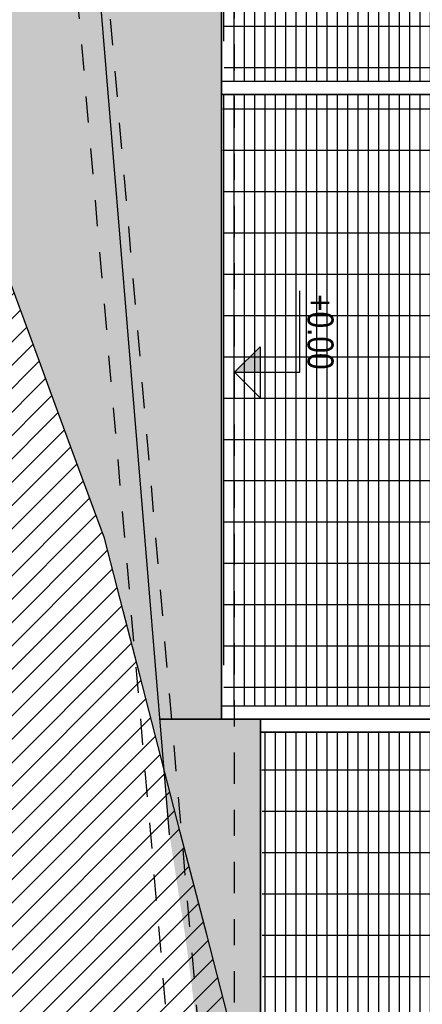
# Model space of a CAD drawing. Header units: millimetres. Extents: x 4617 to 4884, y 1258 to 1784.
# Tile 254 of 256: x 4716.81 to 4718.35, y 1750 to 1753.79. Entities that reach past the tile are written whole.
import ezdxf
from ezdxf.enums import TextEntityAlignment as Align

# ---------------------------------------------------------------- set-up
doc = ezdxf.new("R2010")
doc.units = ezdxf.units.MM
doc.header["$LTSCALE"] = 0.4
doc.set_wipeout_variables(frame=1)
doc.linetypes.add('DASHDOT', pattern=[1, 0.5, -0.25, 0, -0.25])
doc.linetypes.add('RAYITAS', pattern=[0.375, 0.25, -0.125])
for name, color, linetype in [('00 AC - ABERTURAS ALUMINIO - HATCH', 254, 'Continuous'), ('00 AC - HERRERÍA', 4, 'Continuous'), ('00 AC - SUELO', 1, 'Continuous'), ('00 AC - SUELO HATCH', 253, 'Continuous'), ('200', 6, 'Continuous'), ('200cotas50', 1, 'Continuous'), ('Hatch Ladrillo Visto', 32, 'Continuous')]:
    doc.layers.add(name, color=color, linetype=linetype)
doc.layers.add('A_PAVIMENTO EXT_', color=254, linetype='Continuous', lineweight=9)
doc.styles.add('ARIAL NARROW', font='ARIALN.TTF')
pattern_1 = [(5.308602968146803e-14, (-0.04998591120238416, 1.049999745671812), (-1.521919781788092e-18, 0.0396875), []), (90, (-0.04998591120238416, 1.049999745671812), (-0.15875, 3.632954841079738e-18), [])]

# ---------------------------------------------------------------- blocks, each defined once
blk = doc.blocks.new('Nivel corte')
at = {"color": 0}
for p, q in [((1.224646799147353e-17, 0.2), (0.25, 0.2)), ((0, 0), (1.224646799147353e-17, 0.2)), ((0.07838367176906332, 0.07838367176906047), (-0.07838367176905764, 0.07838367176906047)), ((0, 0), (-0.07838367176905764, 0.07838367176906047)), ((0, 0), (0.07838367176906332, 0.07838367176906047))]:
    blk.add_line(p, q, dxfattribs=at)
blk.add_solid([(0, 0), (0.07838367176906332, 0.07838367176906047), (0, 0.07838367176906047), (0.07838367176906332, 0.07838367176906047)], dxfattribs=at)
at = {"color": 0, "style": 'ARIAL NARROW', "flags": 4}
blk.add_attdef('NIVEL', text='', height=0.08, dxfattribs=at).set_placement((0.125, 0.2), align=Align.BOTTOM_CENTER)
blk = doc.blocks.new('A$C1DC561F4')
at = {"color": 2}
blk.add_wipeout([(1.9232381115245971, 9.615853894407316), (1.32772418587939, 9.615853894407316), (-1.4049706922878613, 7.883531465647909), (-1.4049706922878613, 7.871409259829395), (1.3308214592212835, 9.605853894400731), (1.9232381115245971, 9.605853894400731)], dxfattribs=at)
blk.add_wipeout([(1.9232381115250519, 8.975853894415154), (1.5281756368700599, 8.975853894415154), (-1.404970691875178, 7.125887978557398), (-1.404970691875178, 7.113765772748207), (1.5312729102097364, 8.965853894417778), (1.9232381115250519, 8.965853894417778)], dxfattribs=at)
blk.add_wipeout([(1.268004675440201, 9.815853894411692), (-1.554970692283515, 8.025547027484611), (-1.5279165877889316, 7.982887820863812), (1.283491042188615, 9.765853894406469), (6.943393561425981, 9.765853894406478), (6.943393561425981, 9.815853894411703)], dxfattribs=at)
blk = doc.blocks.new('murete')
blk.add_wipeout([(-1.5422822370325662e-06, 3.260001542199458), (3.0799984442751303, 3.2600015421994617), (3.0799984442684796, 1.999000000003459), (2.799998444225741, 1.9989999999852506), (2.799998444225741, 1.8189999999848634), (2.5199984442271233, 1.8190000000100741), (2.519998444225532, 1.6380000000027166), (2.2399984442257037, 1.6380000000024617), (2.2399984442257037, 1.456000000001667), (1.9599984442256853, 1.4560000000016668), (1.9599984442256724, 1.2740000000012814), (1.6799984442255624, 1.274000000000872), (1.6799984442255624, 1.0920000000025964), (1.3999984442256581, 1.0920000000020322), (1.3999984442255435, 0.9100000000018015), (1.1199984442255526, 0.9100000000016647), (1.1199984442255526, 0.728000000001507), (0.839998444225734, 0.728000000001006), (0.8399984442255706, 0.5460000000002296), (0.5599984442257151, 0.5460000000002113), (0.5599984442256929, 0.3640000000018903), (0.2799984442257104, 0.36400000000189), (0.2799984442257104, 0.18200000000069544), (-1.5557741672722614e-06, 0.18200000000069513)]).dxf.layer = '00 AC - ABERTURAS ALUMINIO - HATCH'
at = {"layer": 'Hatch Ladrillo Visto'}
h = blk.add_hatch(dxfattribs=at)
h.set_pattern_fill('_USER', color=256, scale=0.05, angle=180, pattern_type=0)
h.set_pattern_definition([(90, (1682.274166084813, -4649.864383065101), (-0.05, 1.722546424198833e-17), [])])
h.paths.add_polyline_path([(3.079901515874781, 3.260001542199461), (-9.84705991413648e-05, 3.260001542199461), (-9.847164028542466e-05, 3.010001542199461), (3.079901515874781, 3.010001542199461)])
h = blk.add_hatch(dxfattribs=at)
h.set_pattern_fill('_USER', color=256, scale=0.05, angle=90.00000000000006, pattern_type=0)
h.set_pattern_definition([(5.308602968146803e-14, (1682.274166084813, -4649.864383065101), (1.416384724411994e-17, 0.05), [])])
h.paths.add_polyline_path([(2.799998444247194, 1.998999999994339), (3.079998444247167, 1.998999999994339), (3.079901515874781, 2.160001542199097), (3.079901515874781, 3.010001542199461), (-9.847164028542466e-05, 3.010001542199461), (-1.555399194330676e-06, 0.1820000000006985), (0.2799984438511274, 0.1820000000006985), (0.2799984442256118, 0.364000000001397), (0.5599984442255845, 0.364000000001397), (0.5599015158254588, 0.5460000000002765), (0.8399015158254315, 0.5460000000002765), (0.8399015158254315, 0.728000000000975), (1.119901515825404, 0.728000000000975), (1.119998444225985, 0.9100000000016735), (1.399998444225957, 0.9100000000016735), (1.399901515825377, 1.092000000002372), (1.67990151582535, 1.092000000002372), (1.67999844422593, 1.274000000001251), (1.959998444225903, 1.274000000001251), (1.959998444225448, 1.45600000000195), (2.239998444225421, 1.45600000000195), (2.239998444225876, 1.638000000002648), (2.519998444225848, 1.638000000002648), (2.519901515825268, 1.819000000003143), (2.79990151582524, 1.819000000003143)])
at = {"layer": '00 AC - ABERTURAS ALUMINIO - HATCH'}
for points in [[(-1.542198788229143e-06, 1.542199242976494e-06), (-1.542198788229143e-06, 3.260001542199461), (3.079998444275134, 3.260001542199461), (3.079998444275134, 2.160001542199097)], [(-1.542198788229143e-06, 3.010001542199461), (3.079998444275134, 3.010001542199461)]]:
    blk.add_lwpolyline(points, dxfattribs=at)
blk = doc.blocks.new('reja perimetral bajada')
at = {"layer": '00 AC - HERRERÍA'}
h = blk.add_hatch(dxfattribs=at)
h.set_pattern_fill('GRATE', color=253, scale=0.05, angle=90.00000000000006, double=1)
h.set_pattern_definition(pattern_1)
h.paths.add_polyline_path([(14.67464269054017, 0.9593365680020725), (12.37464269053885, 0.9546682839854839), (12.37464269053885, 3.047665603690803), (14.67464269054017, 3.052333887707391)])
h = blk.add_hatch(dxfattribs=at)
h.set_pattern_fill('GRATE', color=253, scale=0.05, angle=90.00000000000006, double=1)
h.set_pattern_definition(pattern_1)
h.paths.add_polyline_path([(9.874642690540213, 0.8093365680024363), (7.574642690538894, 0.8046682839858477), (7.574642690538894, 2.897665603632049), (9.874642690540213, 2.902333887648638)])
h = blk.add_hatch(dxfattribs=at)
h.set_pattern_fill('GRATE', color=253, scale=0.05, angle=90.00000000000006, double=1)
h.set_pattern_definition(pattern_1)
h.paths.add_polyline_path([(12.27465677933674, 0.8093365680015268), (9.924642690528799, 0.8046682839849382), (9.924642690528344, 2.897665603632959), (12.27465677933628, 2.902333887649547)])
at = {"layer": '00 AC - ABERTURAS ALUMINIO - HATCH'}
for points in [[(12.32465677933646, 0.9499997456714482), (12.37465677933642, 0.9499997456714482), (12.37465677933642, 3.049999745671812), (12.32465677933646, 3.049999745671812)], [(9.874656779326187, 0.799999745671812), (9.924656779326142, 0.799999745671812), (9.924656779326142, 2.899999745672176), (9.874656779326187, 2.899999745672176)], [(12.27465677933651, 0.799999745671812), (12.32465677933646, 0.799999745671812), (12.32465677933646, 2.899999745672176), (12.27465677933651, 2.899999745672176)]]:
    blk.add_lwpolyline(points, close=True, dxfattribs=at)
blk.add_lwpolyline([(33.92464269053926, 2.449999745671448), (31.52464269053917, 2.449999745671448), (31.52464269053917, 2.24999974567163), (26.72464269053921, 2.24999974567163), (26.72464269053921, 1.949999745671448), (24.32464269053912, 1.949999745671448), (24.32464269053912, 1.74999974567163), (21.92464269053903, 1.74999974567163), (21.92464269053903, 1.449999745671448), (17.12464269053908, 1.449999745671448), (17.12464269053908, 1.149999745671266), (14.72464269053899, 1.149999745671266), (14.72464269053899, 0.9499997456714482), (12.32464269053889, 0.9499997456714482), (12.32464269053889, 0.799999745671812), (7.52464269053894, 0.799999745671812), (7.52464269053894, 0.5999997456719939), (5.124642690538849, 0.5999997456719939), (5.124642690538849, 0.299999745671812), (2.724642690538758, 0.299999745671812), (2.724642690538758, -2.543283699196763e-07), (-0.04998591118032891, -2.543283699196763e-07)], dxfattribs=at)
at = {"layer": '00 AC - HERRERÍA', "color": 253}
for p, q in [((12.32464269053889, 2.709336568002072), (12.32464269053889, 0.9499999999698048)), ((12.37464269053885, 2.709336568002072), (12.37464269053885, 0.9499999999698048)), ((9.874642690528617, 2.559336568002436), (9.874642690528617, 0.7999999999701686)), ((9.924642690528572, 2.559336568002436), (9.924642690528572, 0.7999999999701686))]:
    blk.add_line(p, q, dxfattribs=at)
at = {"layer": '00 AC - SUELO', "color": 251, "linetype": 'RAYITAS'}
blk.add_lwpolyline([(33.96462860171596, 2.22955778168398), (33.96462860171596, 2.350000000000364), (21.39619152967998, 1.270000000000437), (19.89619152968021, 1.270000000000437), (7.536191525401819, 0.1900000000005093), (5.656112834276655, 0.1600908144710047), (5.658022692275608, 0.04003795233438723), (7.541424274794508, 0.07000000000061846), (19.9014242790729, 1.150000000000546), (21.40133781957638, 1.150000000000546)], close=True, dxfattribs=at)

msp = doc.modelspace()

# ---------------------------------------------------------------- hatches: boundary and pattern name
at = {"layer": 'A_PAVIMENTO EXT_', "linetype": 'DASHDOT'}
h = msp.add_hatch(dxfattribs=at)
h.set_pattern_fill('AR-CONC', color=256, scale=0.0025, angle=-90.00000000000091)
h.set_pattern_definition([(229.999999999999, (4644.444385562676, 1771.975461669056), (-0.4554616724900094, 0.03984771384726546), [0.047625, -0.5238750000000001]), (174.9999999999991, (4644.444385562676, 1771.975461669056), (0.08810855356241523, -0.4776421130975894), [0.0381, -0.419101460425]), (280.4514446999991, (4644.406430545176, 1771.978782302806), (-0.3673531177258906, -0.4377943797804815), [0.04047502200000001, -0.4452256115]), (226.184199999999, (4644.444385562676, 1771.848461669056), (-0.677697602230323, 0.1051058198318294), [0.0714375, -0.7858125]), (276.635557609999, (4644.387910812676, 1771.857220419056), (-0.593510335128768, -0.6185653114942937), [0.06071255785, -0.6678390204]), (171.184151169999, (4644.444385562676, 1771.848461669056), (-0.5935103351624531, -0.6185653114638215), [0.05714991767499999, -0.6286493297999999]), (200.999999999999, (4644.380885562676, 1771.880211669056), (-0.3790359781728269, 0.2556629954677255), [0.047625, -0.5238750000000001]), (145.9999999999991, (4644.380885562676, 1771.880211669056), (-0.1545050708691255, -0.4604699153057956), [0.0381, -0.4191]), (251.451444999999, (4644.349299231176, 1771.901516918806), (-0.5335410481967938, -0.204806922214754), [0.04047502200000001, -0.445224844]), (217.499999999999, (4644.444385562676, 1771.975461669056), (-0.007721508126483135, -0.2113875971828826), [0, -0.41402, 0, -0.4254500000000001, 0, -0.4206875]), (187.499999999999, (4644.444385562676, 1771.975461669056), (-0.1670491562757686, -0.2504514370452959), [0, -0.24257, 0, -0.404495, 0, -0.1603375]), (147.499999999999, (4644.585990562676, 1771.975461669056), (-0.3389764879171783, 0.01432185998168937), [0, -0.15875, 0, -0.4953, 0, -0.6572249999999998]), (137.499999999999, (4644.649490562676, 1771.975461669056), (-0.3703229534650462, -0.06356622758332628), [0, -0.206375, 0, -0.32893, 0, -0.466725])])
h.paths.add_polyline_path([(4715.999701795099, 1765.246457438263), (4716.340497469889, 1763.472994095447), (4716.289797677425, 1764.509526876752), (4715.961357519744, 1766.103034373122), (4715.745611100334, 1766.819826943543), (4715.640466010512, 1766.819826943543), (4715.66936945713, 1766.421757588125)])
h.paths.add_polyline_path([(4715.640466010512, 1766.819826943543), (4715.745611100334, 1766.819826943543), (4715.632917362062, 1767.194238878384), (4715.132917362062, 1767.923272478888), (4714.632911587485, 1768.118484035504), (4714.632912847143, 1768.118481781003), (4715.132912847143, 1767.756453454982), (4715.632917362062, 1766.923789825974)])
h.paths.add_polyline_path([(4716.032227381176, 1761.424339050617), (4716.132917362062, 1760.037598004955), (4716.223214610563, 1758.793989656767), (4716.302168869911, 1757.706601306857), (4716.369373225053, 1756.781037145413), (4716.426151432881, 1755.99906588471), (4716.473827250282, 1755.342456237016), (4716.513724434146, 1754.792976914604), (4716.547166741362, 1754.332396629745), (4716.57547792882, 1753.942484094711), (4716.632917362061, 1753.151406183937), (4716.882917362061, 1752.472604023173), (4716.929320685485, 1752.346609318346), (4717.003958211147, 1752.143952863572), (4717.077936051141, 1751.943087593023), (4717.132917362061, 1751.793801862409), (4717.204764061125, 1751.515489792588), (4717.267354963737, 1751.273031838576), (4717.339295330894, 1750.994356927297), (4717.362135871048, 1750.905879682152), (4717.113597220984, 1753.908651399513), (4717.050527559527, 1754.296040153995), (4716.98648133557, 1754.75439831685), (4716.920970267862, 1755.302017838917), (4716.853506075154, 1755.957190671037), (4716.783600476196, 1756.738208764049), (4716.710765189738, 1757.663364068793), (4716.634511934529, 1758.750948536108), (4716.554418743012, 1760.00633804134), (4716.470328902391, 1761.383244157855), (4716.382152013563, 1762.822462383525), (4716.340497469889, 1763.472994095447), (4715.999701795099, 1765.246457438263), (4715.669369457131, 1766.421757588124), (4715.722519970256, 1765.689748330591), (4715.82315162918, 1764.303810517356), (4715.927812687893, 1762.862378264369)])

# ---------------------------------------------------------------- linework, layer by layer
at = {"layer": '00 AC - ABERTURAS ALUMINIO - HATCH'}
for points in [[(4716.859563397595, 1755.898365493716), (4717.58291736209, 1755.898351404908), (4717.58291736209, 1751.098351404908), (4717.346205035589, 1751.098351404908)], [(4717.346205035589, 1751.098351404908), (4717.73291736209, 1751.098365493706), (4717.732917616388, 1748.698365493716), (4717.93291736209, 1748.698351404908), (4717.93291736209, 1746.298365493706), (4717.785108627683, 1746.298351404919)], [(4717.58291736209, 1751.098351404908), (4717.346205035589, 1751.098351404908)]]:
    msp.add_lwpolyline(points, dxfattribs=at)

# ---------------------------------------------------------------- block references
at = {"layer": '200cotas50'}
ref = msp.add_blockref('Nivel corte', (4717.632917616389, 1752.431666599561), dxfattribs=dict(at, xscale=-1.25, yscale=1.25, zscale=1.25, rotation=269.9999999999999))
ref.add_attrib('NIVEL', '+0.00', dxfattribs={"layer": '0', "color": 0, "height": 0.1, "rotation": 270.0000000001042, "style": 'ARIAL NARROW', "flags": 4}).set_placement((4717.882917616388, 1752.586756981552), align=Align.BOTTOM_CENTER)

# ---------------------------------------------------------------- next in the draw order: block references
at = {"layer": '00 AC - ABERTURAS ALUMINIO - HATCH', "rotation": 269.9999999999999}
msp.add_blockref('A$C1DC561F4', (4710.31706240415, 1754.331832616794), dxfattribs=at)

# ---------------------------------------------------------------- next in the draw order: block references
msp.add_blockref('murete', (4716.972915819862, 1755.886801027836), dxfattribs=at)

# ---------------------------------------------------------------- next in the draw order: hatches: boundary and pattern name
at = {"layer": '00 AC - ABERTURAS ALUMINIO - HATCH'}
h = msp.add_hatch(color=253, dxfattribs=at)
h.dxf.hatch_style = 1
h.paths.add_polyline_path([(4716.634511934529, 1758.750962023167), (4716.666243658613, 1758.298378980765), (4717.08287018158, 1758.298370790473), (4717.08291736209, 1760.698364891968), (4716.78291736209, 1760.698364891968), (4716.782917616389, 1763.472992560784), (4716.340497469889, 1763.473007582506), (4716.382152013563, 1762.822475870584), (4716.470328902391, 1761.383257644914), (4716.554418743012, 1760.006351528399)])
h.paths.add_polyline_path([(4717.382917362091, 1755.898368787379), (4717.382917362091, 1758.298364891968), (4716.666243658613, 1758.298378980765), (4716.710765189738, 1757.663377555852), (4716.783600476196, 1756.738222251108), (4716.853506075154, 1755.957204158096), (4716.859563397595, 1755.898378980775)])
h.paths.add_polyline_path([(4717.346205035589, 1751.098364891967), (4717.58291736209, 1751.098364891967), (4717.58291736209, 1755.898364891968), (4717.382917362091, 1755.898368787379), (4717.382917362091, 1755.898364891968), (4716.859563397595, 1755.898378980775), (4716.920970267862, 1755.302031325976), (4716.98648133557, 1754.754411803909), (4717.050527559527, 1754.296053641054), (4717.113597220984, 1753.908664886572)])
h.paths.add_polyline_path([(4717.632917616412, 1748.48156365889), (4717.695498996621, 1747.660005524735), (4717.758568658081, 1746.72575218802), (4717.785108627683, 1746.298364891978), (4717.93291736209, 1746.298378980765), (4717.93291736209, 1748.698364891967), (4717.732917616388, 1748.698378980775), (4717.73291736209, 1751.098378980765), (4717.58291736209, 1751.098373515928), (4717.58291736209, 1751.098364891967), (4717.346205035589, 1751.098364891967), (4717.382917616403, 1750.654814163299), (4717.445417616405, 1750.251619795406), (4717.507917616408, 1749.764973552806), (4717.57041761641, 1749.17993498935)])
h.paths.add_polyline_path([(4718.025495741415, 1742.173347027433), (4718.064387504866, 1741.498378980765), (4718.232773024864, 1741.498373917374), (4718.23291736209, 1746.298378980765), (4717.785108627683, 1746.298364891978), (4717.82261488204, 1745.694381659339), (4717.888125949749, 1744.581471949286), (4717.955590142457, 1743.402601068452)])
h.paths.add_polyline_path([(4718.53291736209, 1739.098364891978), (4718.53291736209, 1741.498364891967), (4718.064387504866, 1741.498378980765), (4718.098331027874, 1740.90928783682), (4718.174584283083, 1739.626001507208), (4718.207432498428, 1739.098364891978)])
h.paths.add_polyline_path([(4718.73291736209, 1736.698378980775), (4718.73291736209, 1739.098364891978), (4718.207432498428, 1739.098364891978), (4718.254834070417, 1738.336959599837), (4718.340020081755, 1737.047207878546), (4718.364715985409, 1736.698378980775)])
h.paths.add_polyline_path([(4718.635495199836, 1733.203086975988), (4718.750725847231, 1731.939889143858), (4718.754890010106, 1731.898378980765), (4719.03291736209, 1731.898370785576), (4719.03291736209, 1736.698378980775), (4718.364715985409, 1736.698378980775), (4718.431172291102, 1735.759685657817), (4718.529320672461, 1734.477332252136)])
edge = h.paths.add_edge_path()
edge.add_line((4719.13291761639, 1729.458393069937), (4719.13291785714, 1729.498378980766))
edge.add_line((4719.13291785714, 1729.498378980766), (4719.232862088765, 1729.498364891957))
edge.add_line((4719.232862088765, 1729.498364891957), (4719.232862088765, 1731.898364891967))
edge.add_line((4719.232862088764, 1731.898364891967), (4718.754890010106, 1731.898378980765))
edge.add_line((4719.13291761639, 1729.458393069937), (4719.03291761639, 1729.458393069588))
at = {"layer": '00 AC - SUELO HATCH'}
h = msp.add_hatch(dxfattribs=at)
h.set_pattern_fill('LINE', color=254, scale=0.02, angle=135, double=1)
h.set_pattern_definition([(44.99999999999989, (0, 11.91710280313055), (-0.0449012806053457, 0.04490128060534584), [])])
edge = h.paths.add_edge_path()
edge.add_arc((4573.754168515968, 1721.144550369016), 145.3056175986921, 0.4774861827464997, 1.603048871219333)
edge.add_line((4719.002917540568, 1725.209450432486), (4718.852917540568, 1725.209450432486))
edge.add_line((4718.852917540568, 1725.209450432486), (4718.852917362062, 1725.729625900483))
edge.add_line((4718.852917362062, 1725.729625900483), (4719.052917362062, 1725.729625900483))
edge.add_line((4719.052917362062, 1725.729625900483), (4719.052917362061, 1726.439819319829))
edge.add_line((4719.052917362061, 1726.439819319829), (4718.852917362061, 1726.439819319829))
edge.add_line((4718.852917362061, 1726.439819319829), (4718.852917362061, 1726.539819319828))
edge.add_line((4718.852917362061, 1726.539819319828), (4719.05291724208, 1726.539898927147))
edge.add_line((4719.05291724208, 1726.539898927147), (4718.77291761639, 1726.8386647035))
edge.add_line((4718.77291761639, 1726.8386647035), (4718.482917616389, 1727.2856647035))
edge.add_line((4718.482917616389, 1727.2856647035), (4718.33291761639, 1727.2856647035))
edge.add_line((4718.33291761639, 1727.2856647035), (4718.33291761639, 1727.8856647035))
edge.add_line((4718.33291761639, 1727.8856647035), (4718.482917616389, 1727.8856647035))
edge.add_line((4718.482917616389, 1727.8856647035), (4718.77291761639, 1728.3386647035))
edge.add_line((4718.77291761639, 1728.3386647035), (4718.929803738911, 1728.715444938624))
edge.add_line((4718.929803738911, 1728.715444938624), (4718.882917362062, 1729.348096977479))
edge.add_line((4718.882917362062, 1729.348096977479), (4718.875496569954, 1729.448227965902))
edge.add_line((4718.875496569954, 1729.448227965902), (4718.783924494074, 1730.683837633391))
edge.add_line((4718.783924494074, 1730.683837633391), (4718.691165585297, 1731.935461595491))
edge.add_line((4718.691165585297, 1731.935461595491), (4718.598128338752, 1733.200359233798))
edge.add_line((4718.598128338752, 1733.200359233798), (4718.505498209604, 1734.475588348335))
edge.add_line((4718.505498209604, 1734.475588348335), (4718.412324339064, 1735.758303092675))
edge.add_line((4718.412324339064, 1735.758303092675), (4718.318813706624, 1737.045654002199))
edge.add_line((4718.318813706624, 1737.045654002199), (4718.225173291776, 1738.334791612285))
edge.add_line((4718.225173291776, 1738.334791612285), (4718.132917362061, 1739.604869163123))
edge.add_line((4718.132917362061, 1739.604869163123), (4718.069369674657, 1740.90786188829))
edge.add_line((4718.069369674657, 1740.90786188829), (4718.007694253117, 1742.172465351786))
edge.add_line((4718.007694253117, 1742.172465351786), (4717.947719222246, 1743.402203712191))
edge.add_line((4717.947719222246, 1743.402203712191), (4717.888125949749, 1744.581458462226))
edge.add_line((4717.888125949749, 1744.581458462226), (4717.83589747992, 1745.695015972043))
edge.add_line((4717.83589747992, 1745.695015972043), (4717.785564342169, 1746.727055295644))
edge.add_line((4717.785564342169, 1746.727055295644), (4717.739958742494, 1747.662160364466))
edge.add_line((4717.739958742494, 1747.662160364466), (4717.699837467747, 1748.484813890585))
edge.add_line((4717.699837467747, 1748.484813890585), (4717.665710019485, 1749.184568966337))
edge.add_line((4717.665710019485, 1749.184568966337), (4717.632917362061, 1749.856955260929))
edge.add_line((4717.632917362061, 1749.856955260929), (4717.525688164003, 1750.272328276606))
edge.add_line((4717.525688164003, 1750.272328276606), (4717.424201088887, 1750.665458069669))
edge.add_line((4717.424201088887, 1750.665458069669), (4717.339295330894, 1750.994356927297))
edge.add_line((4717.339295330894, 1750.994356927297), (4717.267354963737, 1751.273031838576))
edge.add_line((4717.267354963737, 1751.273031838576), (4717.204764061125, 1751.515489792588))
edge.add_line((4717.204764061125, 1751.515489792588), (4717.132917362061, 1751.793801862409))
edge.add_line((4717.132917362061, 1751.793801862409), (4717.077936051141, 1751.943087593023))
edge.add_line((4717.077936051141, 1751.943087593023), (4717.003958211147, 1752.143952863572))
edge.add_line((4717.003958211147, 1752.143952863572), (4716.929320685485, 1752.346609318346))
edge.add_line((4716.929320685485, 1752.346609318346), (4716.882917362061, 1752.472604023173))
edge.add_line((4716.882917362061, 1752.472604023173), (4716.632917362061, 1753.151406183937))
edge.add_line((4716.632917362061, 1753.151406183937), (4716.57547792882, 1753.942484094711))
edge.add_line((4716.57547792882, 1753.942484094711), (4716.547166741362, 1754.332396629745))
edge.add_line((4716.547166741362, 1754.332396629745), (4716.513724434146, 1754.792976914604))
edge.add_line((4716.513724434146, 1754.792976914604), (4716.473827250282, 1755.342456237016))
edge.add_line((4716.473827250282, 1755.342456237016), (4716.426151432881, 1755.99906588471))
edge.add_line((4716.426151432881, 1755.99906588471), (4716.369373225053, 1756.781037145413))
edge.add_line((4716.369373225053, 1756.781037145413), (4716.302168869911, 1757.706601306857))
edge.add_line((4716.302168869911, 1757.706601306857), (4716.223214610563, 1758.793989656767))
edge.add_line((4716.223214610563, 1758.793989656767), (4716.132917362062, 1760.037598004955))
edge.add_line((4716.132917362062, 1760.037598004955), (4716.032227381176, 1761.424339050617))
edge.add_line((4716.032227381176, 1761.424339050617), (4715.927812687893, 1762.862378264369))
edge.add_line((4715.927812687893, 1762.862378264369), (4715.82315162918, 1764.303810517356))
edge.add_line((4715.82315162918, 1764.303810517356), (4715.722519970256, 1765.689748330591))
edge.add_line((4715.722519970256, 1765.689748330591), (4715.632917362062, 1766.923789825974))
edge.add_line((4715.632917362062, 1766.923789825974), (4715.132917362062, 1767.756445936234))
edge.add_line((4715.132917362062, 1767.756445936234), (4714.63290756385, 1768.118485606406))
edge.add_line((4714.63290756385, 1768.118485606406), (4714.238474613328, 1768.824436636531))
edge.add_arc((4716.113666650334, 1769.462673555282), 1.980831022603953, 155.3590652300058, 198.7964260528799, ccw=False)
edge.add_line((4714.313213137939, 1770.288542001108), (4714.632912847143, 1771.369857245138))
edge.add_line((4714.632912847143, 1771.369857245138), (4715.132912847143, 1771.91435974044))
edge.add_line((4715.132912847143, 1771.91435974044), (4715.632912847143, 1777.492222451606))
edge.add_line((4715.632912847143, 1777.492222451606), (4713.206090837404, 1777.492222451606))
edge.add_line((4713.206090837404, 1777.492222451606), (4713.206090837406, 1722.355470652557))
edge.add_line((4713.206090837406, 1722.355470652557), (4719.054740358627, 1722.355470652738))
edge = h.paths.add_edge_path()
edge.add_line((4735.132917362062, 1771.914064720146), (4735.632917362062, 1777.491927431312))
edge.add_line((4735.632917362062, 1777.491927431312), (4733.206095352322, 1777.491927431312))
edge.add_line((4733.206095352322, 1777.491927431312), (4733.206095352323, 1722.355175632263))
edge.add_line((4733.206095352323, 1722.355175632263), (4739.054739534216, 1722.355468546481))
edge.add_arc((4593.754168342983, 1721.144470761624), 145.3056175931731, 0.4775167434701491, 1.603048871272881)
edge.add_line((4739.002917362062, 1725.209370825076), (4738.852917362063, 1725.209370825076))
edge.add_line((4738.852917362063, 1725.209370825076), (4738.852917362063, 1725.729546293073))
edge.add_line((4738.852917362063, 1725.729546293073), (4739.052917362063, 1725.729546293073))
edge.add_line((4739.052917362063, 1725.729546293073), (4739.052917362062, 1726.439819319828))
edge.add_line((4739.052917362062, 1726.439819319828), (4738.852917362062, 1726.439819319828))
edge.add_line((4738.852917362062, 1726.439819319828), (4738.852917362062, 1726.539819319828))
edge.add_line((4738.852917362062, 1726.539819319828), (4739.052917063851, 1726.539819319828))
edge.add_line((4739.052917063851, 1726.539819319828), (4739.052917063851, 1726.622831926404))
edge.add_line((4739.052917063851, 1726.622831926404), (4738.772917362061, 1726.838664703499))
edge.add_line((4738.772917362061, 1726.838664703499), (4738.48291736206, 1727.2856647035))
edge.add_line((4738.48291736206, 1727.2856647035), (4738.33291736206, 1727.2856647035))
edge.add_line((4738.33291736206, 1727.2856647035), (4738.33291736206, 1727.8856647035))
edge.add_line((4738.33291736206, 1727.8856647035), (4738.48291736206, 1727.8856647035))
edge.add_line((4738.48291736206, 1727.8856647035), (4738.772917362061, 1728.338664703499))
edge.add_line((4738.772917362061, 1728.338664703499), (4739.052917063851, 1728.991110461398))
edge.add_line((4739.052917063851, 1728.991110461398), (4739.052917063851, 1729.458365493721))
edge.add_line((4739.052917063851, 1729.458365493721), (4738.732915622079, 1729.458365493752))
edge.add_line((4738.732915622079, 1729.458365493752), (4738.732919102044, 1729.658365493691))
edge.add_line((4738.732919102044, 1729.658365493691), (4738.995289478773, 1729.658362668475))
edge.add_line((4738.995289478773, 1729.658362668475), (4737.93291736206, 1742.02165627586))
edge.add_line((4737.93291736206, 1742.02165627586), (4737.93291736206, 1743.521569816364))
edge.add_line((4737.93291736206, 1743.521569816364), (4736.85291736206, 1755.881569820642))
edge.add_line((4736.85291736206, 1755.881569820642), (4736.822955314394, 1757.764971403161))
edge.add_line((4736.822955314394, 1757.764971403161), (4736.931681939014, 1757.76688126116))
edge.add_line((4736.931681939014, 1757.76688126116), (4736.850662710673, 1758.09397061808))
edge.add_line((4736.850662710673, 1758.09397061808), (4736.809759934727, 1758.27868084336))
edge.add_line((4736.809759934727, 1758.27868084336), (4736.782917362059, 1758.577561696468))
edge.add_line((4736.782917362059, 1758.577561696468), (4736.70791736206, 1763.354883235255))
edge.add_line((4736.70791736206, 1763.354883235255), (4736.632917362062, 1763.354883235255))
edge.add_line((4736.632917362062, 1763.354883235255), (4736.632917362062, 1763.472979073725))
edge.add_line((4736.632917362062, 1763.472979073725), (4736.536897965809, 1764.139434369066))
edge.add_line((4736.536897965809, 1764.139434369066), (4736.334776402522, 1764.834195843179))
edge.add_line((4736.334776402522, 1764.834195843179), (4735.957085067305, 1765.837307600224))
edge.add_line((4735.957085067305, 1765.837307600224), (4735.632917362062, 1766.551172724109))
edge.add_line((4735.632917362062, 1766.551172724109), (4735.132917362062, 1767.204272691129))
edge.add_line((4735.132917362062, 1767.204272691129), (4734.632917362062, 1768.005171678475))
edge.add_line((4734.632917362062, 1768.005171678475), (4734.299630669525, 1768.666797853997))
edge.add_arc((4736.113671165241, 1769.462378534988), 1.98083102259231, 155.359065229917, 203.6807337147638, ccw=False)
edge.add_line((4734.313217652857, 1770.288246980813), (4734.632917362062, 1771.369562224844))
edge.add_line((4734.632917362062, 1771.369562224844), (4735.132917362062, 1771.914064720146))

# ---------------------------------------------------------------- next in the draw order: linework, layer by layer
at = {"layer": '00 AC - ABERTURAS ALUMINIO - HATCH'}
msp.add_lwpolyline([(4717.382917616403, 1750.65480067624), (4717.113597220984, 1753.908651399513), (4717.050527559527, 1754.296040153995), (4716.98648133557, 1754.75439831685), (4716.920970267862, 1755.302017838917), (4716.853506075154, 1755.957190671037), (4716.783600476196, 1756.738208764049), (4716.710765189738, 1757.663364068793), (4716.634511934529, 1758.750948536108), (4716.554418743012, 1760.00633804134), (4716.470328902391, 1761.383244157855), (4716.382152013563, 1762.822462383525), (4716.340497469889, 1763.472994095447), (4716.289797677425, 1764.509526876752), (4715.961357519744, 1766.103034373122), (4715.632917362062, 1767.194238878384), (4715.132917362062, 1767.923272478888), (4714.632917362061, 1768.118481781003)], dxfattribs=at)
at = {"layer": '00 AC - SUELO'}
msp.add_lwpolyline([(4717.785564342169, 1746.727055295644), (4717.739958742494, 1747.662160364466), (4717.699837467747, 1748.484813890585), (4717.665710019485, 1749.184568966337), (4717.632917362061, 1749.856955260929), (4717.525688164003, 1750.272328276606), (4717.424201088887, 1750.665458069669), (4717.339295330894, 1750.994356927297), (4717.267354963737, 1751.273031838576), (4717.204764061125, 1751.515489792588), (4717.132917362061, 1751.793801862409), (4717.077936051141, 1751.943087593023), (4717.003958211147, 1752.143952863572), (4716.929320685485, 1752.346609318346), (4716.929320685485, 1752.346609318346), (4716.882917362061, 1752.472604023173), (4716.632917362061, 1753.151406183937), (4716.57547792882, 1753.942484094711), (4716.547166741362, 1754.332396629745), (4716.513724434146, 1754.792976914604), (4716.473827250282, 1755.342456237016), (4716.426151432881, 1755.99906588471), (4716.369373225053, 1756.781037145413), (4716.302168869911, 1757.706601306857)], dxfattribs=at)
at = {"layer": '200', "color": 2, "linetype": 'DASHDOT', "ltscale": 0.6}
msp.add_lwpolyline([(4717.63291736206, 1705.070433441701), (4717.632917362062, 1784.116399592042)], dxfattribs=at)

# ---------------------------------------------------------------- next in the draw order: block references
at = {"layer": '00 AC - ABERTURAS ALUMINIO - HATCH', "rotation": 269.9999999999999}
msp.add_blockref('reja perimetral bajada', (4716.782917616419, 1763.423008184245), dxfattribs=at)

doc.saveas('drawing.dxf')
